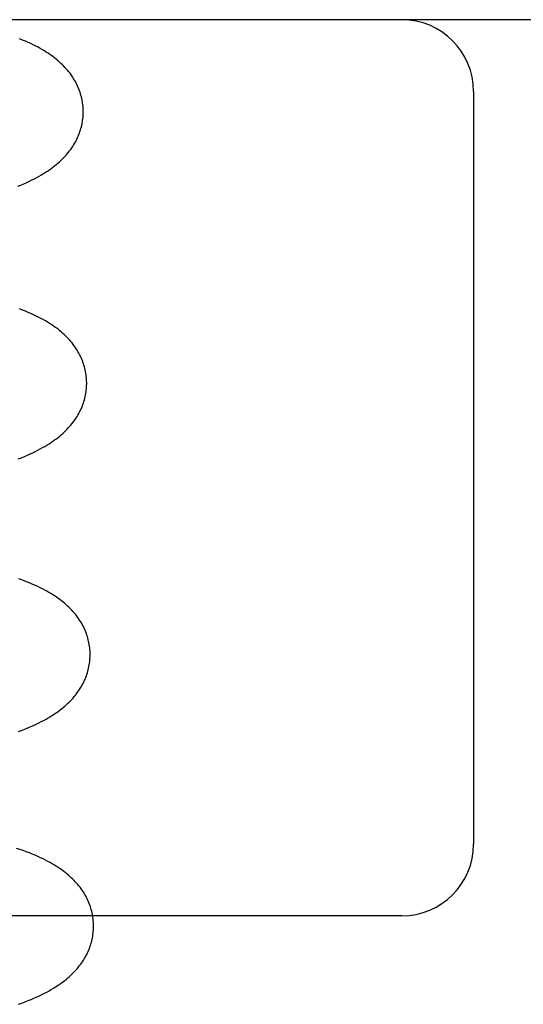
# Model space of a CAD drawing. Header units: inches. Extents: x 0 to 215, y 0 to 139.
# Tile 88 of 117: x 127.966 to 128.071, y 51.295 to 51.501. Entities that reach past the tile are written whole.
import ezdxf

# ---------------------------------------------------------------- set-up
doc = ezdxf.new("R2010")
doc.units = ezdxf.units.IN
doc.header["$LTSCALE"] = 11.804375
doc.header["$MEASUREMENT"] = 0
doc.linetypes.add('HIDDEN', pattern=[0.2, 0.1, -0.1])
doc.layers.add('DEFAULT_2', color=8, linetype='HIDDEN')

msp = doc.modelspace()

# ---------------------------------------------------------------- linework, layer by layer
at = {"layer": 'DEFAULT_2', "color": 8, "linetype": 'HIDDEN'}
for p, q in [((128.24573, 51.50084), (127.68573, 51.50084)), ((128.06073, 51.48584), (128.06073, 51.32834)), ((128.04573, 51.31334), (127.90073, 51.31334))]:
    msp.add_line(p, q, dxfattribs=at)
for points in [[(127.97909, 51.48173), (127.97908, 51.48202), (127.97907, 51.48235), (127.97904, 51.48269), (127.97901, 51.48302), (127.97896, 51.48336), (127.97891, 51.48369), (127.97885, 51.48402), (127.97878, 51.48435), (127.9787, 51.48468), (127.97862, 51.48501), (127.97852, 51.48534), (127.97842, 51.48566), (127.97831, 51.48598), (127.97818, 51.48631), (127.97805, 51.48662), (127.97792, 51.48694), (127.97777, 51.48725), (127.97761, 51.48757), (127.97744, 51.48788), (127.97727, 51.48819), (127.97708, 51.4885), (127.97689, 51.4888), (127.97668, 51.48911), (127.97647, 51.48941), (127.97625, 51.48971), (127.97602, 51.49), (127.97578, 51.4903), (127.97553, 51.49059), (127.97527, 51.49087), (127.975, 51.49115), (127.97472, 51.49143), (127.97443, 51.49171), (127.97413, 51.49198), (127.97383, 51.49225), (127.97351, 51.49252), (127.97318, 51.49278), (127.97284, 51.49304), (127.97249, 51.4933), (127.97213, 51.49356), (127.97175, 51.49381), (127.97136, 51.49406), (127.97096, 51.49431), (127.97054, 51.49456), (127.9701, 51.49481), (127.96963, 51.49507), (127.96915, 51.49532), (127.96864, 51.49558), (127.96811, 51.49583), (127.96756, 51.49608), (127.96699, 51.49634), (127.96639, 51.49659), (127.96577, 51.49684)], [(127.9654, 51.46598), (127.96605, 51.46624), (127.96667, 51.46651), (127.96726, 51.46677), (127.96783, 51.46704), (127.96837, 51.46731), (127.9689, 51.46757), (127.9694, 51.46784), (127.96988, 51.46811), (127.97035, 51.46837), (127.97079, 51.46864), (127.97122, 51.46891), (127.97163, 51.46917), (127.97202, 51.46944), (127.9724, 51.46971), (127.97276, 51.46998), (127.97311, 51.47025), (127.97345, 51.47053), (127.97378, 51.4708), (127.97409, 51.47108), (127.9744, 51.47136), (127.97469, 51.47164), (127.97497, 51.47193), (127.97525, 51.47222), (127.97551, 51.47251), (127.97576, 51.4728), (127.976, 51.47309), (127.97624, 51.47339), (127.97646, 51.47369), (127.97667, 51.474), (127.97688, 51.4743), (127.97707, 51.47461), (127.97726, 51.47492), (127.97744, 51.47523), (127.9776, 51.47555), (127.97776, 51.47586), (127.97791, 51.47618), (127.97805, 51.4765), (127.97818, 51.47681), (127.9783, 51.47714), (127.97841, 51.47746), (127.97852, 51.47778), (127.97861, 51.47811), (127.9787, 51.47844), (127.97878, 51.47877), (127.97885, 51.4791), (127.97891, 51.47943), (127.97896, 51.47977), (127.979, 51.4801), (127.97904, 51.48043), (127.97906, 51.48077), (127.97908, 51.48111), (127.97909, 51.48144), (127.97909, 51.48173)], [(127.97981, 51.42494), (127.9798, 51.42522), (127.97979, 51.42556), (127.97976, 51.4259), (127.97973, 51.42623), (127.97968, 51.42656), (127.97963, 51.4269), (127.97957, 51.42723), (127.9795, 51.42756), (127.97942, 51.42789), (127.97934, 51.42822), (127.97924, 51.42854), (127.97914, 51.42887), (127.97903, 51.42919), (127.9789, 51.42951), (127.97878, 51.42983), (127.97864, 51.43015), (127.97849, 51.43046), (127.97833, 51.43077), (127.97817, 51.43108), (127.97799, 51.43139), (127.97781, 51.4317), (127.97761, 51.43201), (127.97741, 51.43231), (127.9772, 51.43261), (127.97698, 51.43291), (127.97675, 51.4332), (127.9765, 51.4335), (127.97625, 51.43379), (127.97599, 51.43407), (127.97572, 51.43436), (127.97544, 51.43464), (127.97515, 51.43491), (127.97485, 51.43519), (127.97454, 51.43546), (127.97422, 51.43573), (127.97388, 51.436), (127.97354, 51.43627), (127.97318, 51.43653), (127.97281, 51.43679), (127.97242, 51.43705), (127.97202, 51.43731), (127.97161, 51.43756), (127.97117, 51.43782), (127.97072, 51.43808), (127.97025, 51.43833), (127.96976, 51.43859), (127.96925, 51.43884), (127.96872, 51.43909), (127.96816, 51.43935), (127.96759, 51.4396), (127.967, 51.43984), (127.96638, 51.44009), (127.96574, 51.44033)], [(127.96549, 51.40894), (127.96615, 51.4092), (127.96679, 51.40946), (127.9674, 51.40972), (127.96798, 51.40998), (127.96854, 51.41025), (127.96908, 51.41051), (127.9696, 51.41077), (127.97011, 51.41104), (127.97059, 51.41131), (127.97106, 51.41157), (127.9715, 51.41184), (127.97193, 51.41211), (127.97234, 51.41238), (127.97273, 51.41265), (127.97311, 51.41291), (127.97348, 51.41318), (127.97383, 51.41346), (127.97417, 51.41373), (127.97449, 51.414), (127.97481, 51.41428), (127.97511, 51.41456), (127.97541, 51.41485), (127.97569, 51.41513), (127.97596, 51.41542), (127.97623, 51.41571), (127.97648, 51.416), (127.97672, 51.4163), (127.97695, 51.4166), (127.97718, 51.4169), (127.97739, 51.4172), (127.9776, 51.41751), (127.97779, 51.41782), (127.97798, 51.41813), (127.97815, 51.41844), (127.97832, 51.41875), (127.97848, 51.41907), (127.97863, 51.41938), (127.97877, 51.4197), (127.9789, 51.42002), (127.97902, 51.42034), (127.97913, 51.42067), (127.97924, 51.42099), (127.97933, 51.42132), (127.97942, 51.42165), (127.9795, 51.42198), (127.97957, 51.42231), (127.97963, 51.42264), (127.97968, 51.42297), (127.97972, 51.42331), (127.97976, 51.42364), (127.97978, 51.42398), (127.9798, 51.42431), (127.97981, 51.42465), (127.97981, 51.42494)], [(127.98053, 51.36815), (127.98052, 51.36843), (127.98051, 51.36877), (127.98048, 51.36911), (127.98045, 51.36944), (127.9804, 51.36978), (127.98035, 51.37011), (127.98029, 51.37045), (127.98022, 51.37078), (127.98014, 51.37111), (127.98006, 51.37144), (127.97996, 51.37177), (127.97985, 51.37209), (127.97974, 51.37241), (127.97962, 51.37274), (127.97949, 51.37306), (127.97935, 51.37337), (127.9792, 51.37369), (127.97904, 51.374), (127.97888, 51.37431), (127.9787, 51.37462), (127.97852, 51.37493), (127.97832, 51.37524), (127.97811, 51.37554), (127.9779, 51.37585), (127.97767, 51.37615), (127.97744, 51.37645), (127.97719, 51.37675), (127.97693, 51.37704), (127.97667, 51.37733), (127.9764, 51.37761), (127.97611, 51.3779), (127.97582, 51.37817), (127.97552, 51.37845), (127.97521, 51.37872), (127.97489, 51.37898), (127.97456, 51.37925), (127.97422, 51.37951), (127.97387, 51.37976), (127.9735, 51.38002), (127.97313, 51.38027), (127.97274, 51.38052), (127.97234, 51.38077), (127.97192, 51.38102), (127.97148, 51.38126), (127.97103, 51.38151), (127.97057, 51.38175), (127.97009, 51.38199), (127.96959, 51.38223), (127.96908, 51.38247), (127.96855, 51.3827), (127.96801, 51.38293), (127.96744, 51.38317), (127.96685, 51.3834), (127.96623, 51.38363), (127.96559, 51.38386)], [(127.96552, 51.35189), (127.96621, 51.35214), (127.96686, 51.3524), (127.96749, 51.35266), (127.9681, 51.35293), (127.96869, 51.35319), (127.96926, 51.35345), (127.9698, 51.35372), (127.97032, 51.35398), (127.97083, 51.35425), (127.97131, 51.35452), (127.97178, 51.35478), (127.97222, 51.35505), (127.97265, 51.35532), (127.97306, 51.35559), (127.97345, 51.35585), (127.97383, 51.35612), (127.9742, 51.35639), (127.97455, 51.35666), (127.97489, 51.35694), (127.97521, 51.35721), (127.97553, 51.35749), (127.97583, 51.35777), (127.97613, 51.35806), (127.97641, 51.35834), (127.97668, 51.35863), (127.97695, 51.35892), (127.9772, 51.35921), (127.97744, 51.35951), (127.97767, 51.35981), (127.9779, 51.36011), (127.97811, 51.36041), (127.97832, 51.36072), (127.97851, 51.36102), (127.9787, 51.36133), (127.97887, 51.36165), (127.97904, 51.36196), (127.9792, 51.36228), (127.97935, 51.36259), (127.97949, 51.36291), (127.97962, 51.36323), (127.97974, 51.36355), (127.97985, 51.36387), (127.97996, 51.3642), (127.98005, 51.36453), (127.98014, 51.36485), (127.98022, 51.36518), (127.98029, 51.36552), (127.98035, 51.36585), (127.9804, 51.36618), (127.98044, 51.36652), (127.98048, 51.36685), (127.9805, 51.36719), (127.98052, 51.36752), (127.98053, 51.36786), (127.98053, 51.36815)], [(127.98125, 51.31136), (127.98124, 51.31164), (127.98123, 51.31198), (127.9812, 51.31231), (127.98117, 51.31265), (127.98112, 51.31298), (127.98107, 51.31332), (127.98101, 51.31365), (127.98094, 51.31398), (127.98087, 51.31431), (127.98078, 51.31464), (127.98068, 51.31496), (127.98058, 51.31529), (127.98047, 51.31561), (127.98035, 51.31593), (127.98022, 51.31625), (127.98008, 51.31656), (127.97993, 51.31688), (127.97977, 51.31719), (127.97961, 51.3175), (127.97943, 51.31781), (127.97925, 51.31812), (127.97905, 51.31842), (127.97885, 51.31873), (127.97864, 51.31903), (127.97842, 51.31933), (127.97819, 51.31962), (127.97795, 51.31991), (127.97769, 51.3202), (127.97743, 51.32049), (127.97716, 51.32077), (127.97689, 51.32105), (127.97659, 51.32133), (127.97629, 51.32161), (127.97598, 51.32188), (127.97566, 51.32215), (127.97533, 51.32242), (127.97498, 51.32268), (127.97462, 51.32295), (127.97425, 51.32321), (127.97387, 51.32347), (127.97346, 51.32372), (127.97305, 51.32398), (127.97261, 51.32424), (127.97216, 51.32449), (127.97169, 51.32475), (127.9712, 51.325), (127.97069, 51.32526), (127.97016, 51.32551), (127.96961, 51.32576), (127.96903, 51.32601), (127.96844, 51.32626), (127.96782, 51.32651), (127.96718, 51.32675), (127.96652, 51.32699), (127.96584, 51.32723), (127.96513, 51.32747)], [(127.96554, 51.29484), (127.96623, 51.29509), (127.96691, 51.29534), (127.96755, 51.2956), (127.96817, 51.29586), (127.96877, 51.29611), (127.96935, 51.29637), (127.96991, 51.29663), (127.97045, 51.29689), (127.97096, 51.29715), (127.97146, 51.29741), (127.97194, 51.29767), (127.9724, 51.29794), (127.97284, 51.2982), (127.97327, 51.29846), (127.97367, 51.29872), (127.97406, 51.29899), (127.97444, 51.29925), (127.9748, 51.29952), (127.97515, 51.29978), (127.97549, 51.30005), (127.97581, 51.30032), (127.97613, 51.30059), (127.97643, 51.30087), (127.97672, 51.30114), (127.97701, 51.30142), (127.97728, 51.30171), (127.97754, 51.30199), (127.9778, 51.30228), (127.97804, 51.30257), (127.97827, 51.30286), (127.9785, 51.30315), (127.97871, 51.30345), (127.97892, 51.30375), (127.97912, 51.30405), (127.97931, 51.30435), (127.97948, 51.30466), (127.97965, 51.30497), (127.97982, 51.30527), (127.97997, 51.30558), (127.98011, 51.3059), (127.98025, 51.30621), (127.98037, 51.30652), (127.98049, 51.30684), (127.9806, 51.30716), (127.9807, 51.30748), (127.98079, 51.3078), (127.98088, 51.30812), (127.98095, 51.30845), (127.98102, 51.30877), (127.98108, 51.3091), (127.98113, 51.30943), (127.98117, 51.30975), (127.9812, 51.31008), (127.98123, 51.31041), (127.98124, 51.31074), (127.98125, 51.31107), (127.98125, 51.31136)]]:
    msp.add_lwpolyline(points, dxfattribs=at)
for centre, start, end in [((128.04573, 51.48584), 0, 90), ((128.04573, 51.32834), 270, 360)]:
    msp.add_arc(centre, 0.015, start, end, dxfattribs=at)

doc.saveas('drawing.dxf')
